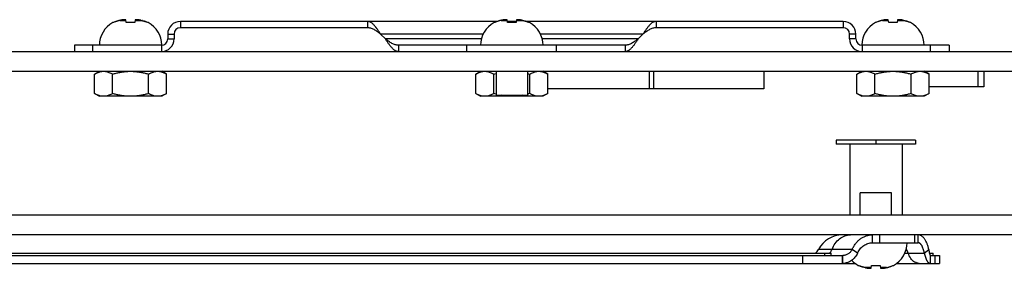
# Model space of a CAD drawing. Header units: inches. Extents: x 0.2 to 16.8, y 0.1 to 10.8.
# Tile 11 of 21: x 7.166 to 9.029, y 8.251 to 8.72. Entities that reach past the tile are written whole.
import ezdxf

# ---------------------------------------------------------------- set-up
doc = ezdxf.new("R2010")
doc.units = ezdxf.units.IN
doc.header["$LTSCALE"] = 0.935
doc.header["$MEASUREMENT"] = 0
doc.layers.get('0').update_dxf_attribs({"linetype": 'CONTINUOUS'})

msp = doc.modelspace()

# ---------------------------------------------------------------- linework, layer by layer
at = {"color": 7, "linetype": 'CONTINUOUS'}
for p, q in [((7.35606, 8.7189), (7.36745, 8.7189)), ((7.368, 8.71458), (7.36734, 8.71973)), ((7.385, 8.71973), (7.38435, 8.71458)), ((7.3849, 8.7189), (7.39629, 8.7189)), ((8.07726, 8.7189), (8.08865, 8.7189)), ((8.0892, 8.71458), (8.08854, 8.71973)), ((8.1062, 8.71973), (8.10555, 8.71458)), ((8.1061, 8.7189), (8.11749, 8.7189)), ((8.79846, 8.7189), (8.80985, 8.7189)), ((8.8104, 8.71458), (8.80974, 8.71973)), ((8.8274, 8.71973), (8.82675, 8.71458)), ((8.8273, 8.7189), (8.83869, 8.7189)), ((7.34382, 8.71458), (7.3428, 8.71458)), ((7.38435, 8.71458), (7.368, 8.71458)), ((7.40955, 8.71458), (7.40853, 8.71458)), ((7.47037, 8.71687), (7.47037, 8.70487)), ((8.0703, 8.71687), (7.47037, 8.71687)), ((7.82437, 8.71687), (7.82437, 8.70487)), ((8.06502, 8.71458), (8.064, 8.71458)), ((8.1061, 8.71687), (8.08891, 8.71687)), ((8.10555, 8.71458), (8.0892, 8.71458)), ((8.72437, 8.71687), (8.12445, 8.71687)), ((8.13075, 8.71458), (8.12973, 8.71458)), ((8.37037, 8.71687), (8.37037, 8.70487)), ((8.72437, 8.71687), (8.72437, 8.70487)), ((8.78622, 8.71458), (8.7852, 8.71458)), ((8.82675, 8.71458), (8.8104, 8.71458)), ((8.85195, 8.71458), (8.85093, 8.71458)), ((7.44637, 8.69287), (7.44637, 8.68387)), ((7.44637, 8.69287), (7.45837, 8.69287)), ((7.44637, 8.68387), (7.45837, 8.68387)), ((7.85822, 8.68387), (7.84922, 8.69287)), ((8.04313, 8.69287), (7.84922, 8.69287)), ((8.03986, 8.68387), (7.85822, 8.68387)), ((8.34552, 8.69287), (8.15162, 8.69287)), ((8.33652, 8.68387), (8.15488, 8.68387)), ((8.34552, 8.69287), (8.33652, 8.68387)), ((8.74837, 8.69287), (8.73637, 8.69287)), ((8.74837, 8.68387), (8.73637, 8.68387)), ((8.74837, 8.68387), (8.74837, 8.69287)), ((7.26978, 8.67187), (7.26978, 8.65987)), ((7.43437, 8.67187), (7.26978, 8.67187)), ((7.30493, 8.65987), (7.30493, 8.67187)), ((7.43437, 8.67187), (7.43437, 8.65987)), ((7.88307, 8.67187), (7.88307, 8.65987)), ((8.31168, 8.67187), (7.88307, 8.67187)), ((8.01252, 8.65987), (8.01252, 8.67187)), ((8.18223, 8.65987), (8.18223, 8.67187)), ((8.31168, 8.67187), (8.31168, 8.65987)), ((8.76037, 8.67187), (8.76037, 8.65987)), ((8.92497, 8.67187), (8.76037, 8.67187)), ((8.88982, 8.65987), (8.88982, 8.67187)), ((8.92497, 8.67187), (8.92497, 8.65987)), ((6.40417, 8.65987), (13.77397, 8.65987)), ((6.40417, 8.62267), (12.38317, 8.62267)), ((7.19917, 8.62267), (7.19917, 8.62207)), ((7.31609, 8.62207), (7.19917, 8.62207)), ((7.20517, 8.62267), (7.20517, 8.62207)), ((7.30798, 8.61739), (7.31713, 8.62267)), ((7.30798, 8.58071), (7.30798, 8.61739)), ((7.34208, 8.58071), (7.34208, 8.61739)), ((7.41027, 8.58071), (7.41027, 8.61739)), ((7.44437, 8.61739), (7.43522, 8.62267)), ((7.60117, 8.62207), (7.43626, 8.62207)), ((7.44437, 8.58071), (7.44437, 8.61739)), ((7.60117, 8.62267), (7.60117, 8.62207)), ((8.02918, 8.61739), (8.03833, 8.62267)), ((8.02918, 8.58071), (8.02918, 8.61739)), ((8.06328, 8.58071), (8.06328, 8.61739)), ((8.06785, 8.62267), (8.06785, 8.57738)), ((8.1269, 8.62267), (8.1269, 8.57738)), ((8.13147, 8.58071), (8.13147, 8.61739)), ((8.16557, 8.61739), (8.15642, 8.62267)), ((8.16557, 8.58071), (8.16557, 8.61739)), ((8.35713, 8.62267), (8.35713, 8.58967)), ((8.36562, 8.62267), (8.36562, 8.58967)), ((8.57428, 8.62267), (8.57428, 8.58967)), ((8.75038, 8.61739), (8.75953, 8.62267)), ((8.75038, 8.58071), (8.75038, 8.61739)), ((8.78448, 8.58071), (8.78448, 8.61739)), ((8.85267, 8.58071), (8.85267, 8.61739)), ((8.88677, 8.61739), (8.87762, 8.62267)), ((8.88677, 8.58071), (8.88677, 8.61739)), ((8.97937, 8.62267), (8.97937, 8.59327)), ((8.99017, 8.62267), (8.99017, 8.59327)), ((8.57428, 8.58967), (8.16557, 8.58967)), ((8.99017, 8.59327), (8.88677, 8.59327)), ((7.30798, 8.58071), (7.31713, 8.57543)), ((7.43522, 8.57543), (7.31713, 8.57543)), ((7.44437, 8.58071), (7.43522, 8.57543)), ((8.02918, 8.58071), (8.03833, 8.57543)), ((8.15642, 8.57543), (8.03833, 8.57543)), ((8.06785, 8.57738), (8.1269, 8.57738)), ((8.16557, 8.58071), (8.15642, 8.57543)), ((8.75038, 8.58071), (8.75953, 8.57543)), ((8.87762, 8.57543), (8.75953, 8.57543)), ((8.88677, 8.58071), (8.87762, 8.57543)), ((8.71117, 8.49272), (8.71117, 8.48528)), ((8.86117, 8.49272), (8.71117, 8.49272)), ((8.86117, 8.48528), (8.71117, 8.48528)), ((8.73669, 8.48528), (8.73669, 8.35099)), ((8.78617, 8.49272), (8.78617, 8.48528)), ((8.83566, 8.48528), (8.83566, 8.35099)), ((8.86117, 8.49272), (8.86117, 8.48528)), ((8.75665, 8.35099), (8.75665, 8.39328)), ((8.8157, 8.39328), (8.75665, 8.39328)), ((8.8157, 8.35099), (8.8157, 8.39328)), ((9.93217, 8.35099), (6.39217, 8.35099)), ((9.93217, 8.31379), (6.39217, 8.31379)), ((8.77972, 8.29879), (8.77972, 8.31379)), ((8.79334, 8.31379), (8.79334, 8.29879)), ((8.85929, 8.31379), (8.85929, 8.29879)), ((8.86619, 8.29879), (8.86619, 8.31379)), ((6.8371, 8.27479), (8.72344, 8.27479)), ((6.85898, 8.27899), (8.70157, 8.27899)), ((8.64758, 8.27479), (8.64758, 8.25979)), ((8.74137, 8.28617), (8.67785, 8.28617)), ((8.68985, 8.27479), (8.68985, 8.27899)), ((8.70157, 8.27479), (8.70157, 8.27899)), ((8.72258, 8.27479), (8.72258, 8.25979)), ((8.72344, 8.25979), (8.72344, 8.27479)), ((8.75158, 8.27929), (8.74137, 8.28617)), ((8.87784, 8.27929), (8.88641, 8.28617)), ((8.8875, 8.27899), (8.89477, 8.27899)), ((8.88948, 8.25979), (8.88948, 8.27479)), ((8.88948, 8.27479), (8.90677, 8.27479)), ((8.89477, 8.27479), (8.89477, 8.27899)), ((8.89773, 8.27479), (8.89773, 8.25979)), ((8.90677, 8.27479), (8.90677, 8.25979)), ((8.7528, 8.25609), (8.75382, 8.25609)), ((8.77734, 8.25094), (8.778, 8.25609)), ((8.778, 8.25609), (8.79435, 8.25609)), ((8.79435, 8.25609), (8.795, 8.25094)), ((8.81853, 8.25609), (8.81955, 8.25609)), ((8.77745, 8.25177), (8.76606, 8.25177)), ((8.80629, 8.25177), (8.7949, 8.25177))]:
    msp.add_line(p, q, dxfattribs=at)
at = {"color": 3, "linetype": 'CONTINUOUS'}
for p, q in [((7.82437, 8.70487), (7.47037, 8.70487)), ((8.72437, 8.70487), (8.37037, 8.70487)), ((7.45837, 8.69287), (7.45837, 8.68387)), ((8.73637, 8.68387), (8.73637, 8.69287)), ((8.77972, 8.29879), (8.86619, 8.29879)), ((8.84109, 8.27929), (8.87784, 8.27929)), ((6.8136, 8.25979), (8.74694, 8.25979)), ((8.8254, 8.25979), (8.90677, 8.25979))]:
    msp.add_line(p, q, dxfattribs=at)
at = {"color": 7, "linetype": 'CONTINUOUS'}
for centre, radius, start, end in [((7.36547, 8.67187), 0.04835, 117.95497, 180), ((7.38688, 8.67187), 0.04835, 0.20048, 62.04503), ((7.47037, 8.69287), 0.024, 90, 180), ((8.08667, 8.67187), 0.04835, 117.95497, 180), ((8.10808, 8.67187), 0.04835, 0, 62.04503), ((8.72437, 8.69287), 0.024, 0, 90), ((8.80787, 8.67187), 0.04835, 117.95497, 179.79952), ((8.82928, 8.67187), 0.04835, 0, 62.04503), ((7.43437, 8.68387), 0.012, 270, 360), ((8.76037, 8.68387), 0.012, 180, 270), ((8.72317, 8.26279), 0.051, 90, 152.72039), ((8.79688, 8.29879), 0.04835, 297.95497, 360), ((8.65918, 8.29579), 0.021, 305.75978, 332.72039), ((8.77547, 8.29879), 0.04835, 223.52726, 242.04503)]:
    msp.add_arc(centre, radius, start, end, dxfattribs=at)
at = {"color": 3, "linetype": 'CONTINUOUS'}
for centre, radius, start, end in [((7.47037, 8.69287), 0.012, 90, 180), ((8.72437, 8.69287), 0.012, 0, 90), ((7.43437, 8.68387), 0.024, 270, 360), ((8.76037, 8.68387), 0.024, 180, 270)]:
    msp.add_arc(centre, radius, start, end, dxfattribs=at)
at = {"color": 7, "linetype": 'CONTINUOUS'}
for points in [[(7.35344, 8.71826), (7.3529, 8.71812), (7.35236, 8.71796), (7.35183, 8.7178)], [(7.35404, 8.71842), (7.35384, 8.71837), (7.35364, 8.71832), (7.35344, 8.71826)], [(7.35606, 8.7189), (7.35538, 8.71875), (7.35471, 8.71859), (7.35404, 8.71842)], [(7.35762, 8.71922), (7.3571, 8.71912), (7.35658, 8.71901), (7.35606, 8.7189)], [(7.35877, 8.71944), (7.35838, 8.71937), (7.358, 8.7193), (7.35762, 8.71922)], [(7.35905, 8.7195), (7.35895, 8.71948), (7.35886, 8.71946), (7.35877, 8.71944)], [(7.36035, 8.71973), (7.35992, 8.71965), (7.35948, 8.71958), (7.35905, 8.7195)], [(7.36146, 8.71984), (7.36109, 8.71981), (7.36072, 8.71977), (7.36035, 8.71973)], [(7.36195, 8.71989), (7.36178, 8.71987), (7.36162, 8.71986), (7.36146, 8.71984)], [(7.36256, 8.71994), (7.36236, 8.71993), (7.36215, 8.71991), (7.36195, 8.71989)], [(7.36321, 8.71999), (7.363, 8.71998), (7.36278, 8.71996), (7.36256, 8.71994)], [(7.36367, 8.72003), (7.36352, 8.72002), (7.36336, 8.72001), (7.36321, 8.71999)], [(7.36477, 8.72009), (7.3644, 8.72007), (7.36403, 8.72005), (7.36367, 8.72003)], [(7.38868, 8.72003), (7.38832, 8.72005), (7.38795, 8.72007), (7.38758, 8.72009)], [(7.38914, 8.71999), (7.38898, 8.72001), (7.38883, 8.72002), (7.38868, 8.72003)], [(7.38979, 8.71994), (7.38957, 8.71996), (7.38935, 8.71998), (7.38914, 8.71999)], [(7.3904, 8.71989), (7.39019, 8.71991), (7.38999, 8.71993), (7.38979, 8.71994)], [(7.39089, 8.71984), (7.39073, 8.71986), (7.39056, 8.71987), (7.3904, 8.71989)], [(7.39199, 8.71973), (7.39163, 8.71977), (7.39126, 8.71981), (7.39089, 8.71984)], [(7.3933, 8.7195), (7.39287, 8.71958), (7.39243, 8.71965), (7.39199, 8.71973)], [(7.39358, 8.71944), (7.39349, 8.71946), (7.3934, 8.71948), (7.3933, 8.7195)], [(7.39473, 8.71922), (7.39435, 8.7193), (7.39396, 8.71937), (7.39358, 8.71944)], [(7.39629, 8.7189), (7.39577, 8.71901), (7.39525, 8.71912), (7.39473, 8.71922)], [(7.39629, 8.7189), (7.39697, 8.71875), (7.39764, 8.71859), (7.39831, 8.71842)], [(7.39891, 8.71826), (7.39871, 8.71832), (7.39851, 8.71837), (7.39831, 8.71842)], [(7.39891, 8.71826), (7.39945, 8.71812), (7.39999, 8.71796), (7.40052, 8.7178)], [(8.07464, 8.71826), (8.0741, 8.71812), (8.07356, 8.71796), (8.07303, 8.7178)], [(8.07524, 8.71842), (8.07504, 8.71837), (8.07484, 8.71832), (8.07464, 8.71826)], [(8.07726, 8.7189), (8.07658, 8.71875), (8.07591, 8.71859), (8.07524, 8.71842)], [(8.07882, 8.71922), (8.0783, 8.71912), (8.07778, 8.71901), (8.07726, 8.7189)], [(8.07997, 8.71944), (8.07958, 8.71937), (8.0792, 8.7193), (8.07882, 8.71922)], [(8.08025, 8.7195), (8.08015, 8.71948), (8.08006, 8.71946), (8.07997, 8.71944)], [(8.08155, 8.71973), (8.08112, 8.71965), (8.08068, 8.71958), (8.08025, 8.7195)], [(8.08266, 8.71984), (8.08229, 8.71981), (8.08192, 8.71977), (8.08155, 8.71973)], [(8.08315, 8.71989), (8.08298, 8.71987), (8.08282, 8.71986), (8.08266, 8.71984)], [(8.08376, 8.71994), (8.08356, 8.71993), (8.08335, 8.71991), (8.08315, 8.71989)], [(8.08441, 8.71999), (8.0842, 8.71998), (8.08398, 8.71996), (8.08376, 8.71994)], [(8.08487, 8.72003), (8.08472, 8.72002), (8.08456, 8.72001), (8.08441, 8.71999)], [(8.08597, 8.72009), (8.0856, 8.72007), (8.08523, 8.72005), (8.08487, 8.72003)], [(8.10988, 8.72003), (8.10952, 8.72005), (8.10915, 8.72007), (8.10878, 8.72009)], [(8.11034, 8.71999), (8.11018, 8.72001), (8.11003, 8.72002), (8.10988, 8.72003)], [(8.11099, 8.71994), (8.11077, 8.71996), (8.11055, 8.71998), (8.11034, 8.71999)], [(8.1116, 8.71989), (8.11139, 8.71991), (8.11119, 8.71993), (8.11099, 8.71994)], [(8.11209, 8.71984), (8.11193, 8.71986), (8.11176, 8.71987), (8.1116, 8.71989)], [(8.11319, 8.71973), (8.11283, 8.71977), (8.11246, 8.71981), (8.11209, 8.71984)], [(8.1145, 8.7195), (8.11407, 8.71958), (8.11363, 8.71965), (8.11319, 8.71973)], [(8.11478, 8.71944), (8.11469, 8.71946), (8.1146, 8.71948), (8.1145, 8.7195)], [(8.11593, 8.71922), (8.11555, 8.7193), (8.11516, 8.71937), (8.11478, 8.71944)], [(8.11749, 8.7189), (8.11697, 8.71901), (8.11645, 8.71912), (8.11593, 8.71922)], [(8.11749, 8.7189), (8.11817, 8.71875), (8.11884, 8.71859), (8.11951, 8.71842)], [(8.12011, 8.71826), (8.11991, 8.71832), (8.11971, 8.71837), (8.11951, 8.71842)], [(8.12011, 8.71826), (8.12065, 8.71812), (8.12119, 8.71796), (8.12172, 8.7178)], [(8.79584, 8.71826), (8.7953, 8.71812), (8.79476, 8.71796), (8.79423, 8.7178)], [(8.79644, 8.71842), (8.79624, 8.71837), (8.79604, 8.71832), (8.79584, 8.71826)], [(8.79846, 8.7189), (8.79778, 8.71875), (8.79711, 8.71859), (8.79644, 8.71842)], [(8.80002, 8.71922), (8.7995, 8.71912), (8.79898, 8.71901), (8.79846, 8.7189)], [(8.80117, 8.71944), (8.80078, 8.71937), (8.8004, 8.7193), (8.80002, 8.71922)], [(8.80145, 8.7195), (8.80135, 8.71948), (8.80126, 8.71946), (8.80117, 8.71944)], [(8.80275, 8.71973), (8.80232, 8.71965), (8.80188, 8.71958), (8.80145, 8.7195)], [(8.80386, 8.71984), (8.80349, 8.71981), (8.80312, 8.71977), (8.80275, 8.71973)], [(8.80435, 8.71989), (8.80418, 8.71987), (8.80402, 8.71986), (8.80386, 8.71984)], [(8.80496, 8.71994), (8.80476, 8.71993), (8.80455, 8.71991), (8.80435, 8.71989)], [(8.80561, 8.71999), (8.8054, 8.71998), (8.80518, 8.71996), (8.80496, 8.71994)], [(8.80607, 8.72003), (8.80592, 8.72002), (8.80576, 8.72001), (8.80561, 8.71999)], [(8.80717, 8.72009), (8.8068, 8.72007), (8.80643, 8.72005), (8.80607, 8.72003)], [(8.83108, 8.72003), (8.83072, 8.72005), (8.83035, 8.72007), (8.82998, 8.72009)], [(8.83154, 8.71999), (8.83138, 8.72001), (8.83123, 8.72002), (8.83108, 8.72003)], [(8.83219, 8.71994), (8.83197, 8.71996), (8.83175, 8.71998), (8.83154, 8.71999)], [(8.8328, 8.71989), (8.83259, 8.71991), (8.83239, 8.71993), (8.83219, 8.71994)], [(8.83329, 8.71984), (8.83313, 8.71986), (8.83296, 8.71987), (8.8328, 8.71989)], [(8.83439, 8.71973), (8.83403, 8.71977), (8.83366, 8.71981), (8.83329, 8.71984)], [(8.8357, 8.7195), (8.83527, 8.71958), (8.83483, 8.71965), (8.83439, 8.71973)], [(8.83598, 8.71944), (8.83589, 8.71946), (8.8358, 8.71948), (8.8357, 8.7195)], [(8.83713, 8.71922), (8.83675, 8.7193), (8.83636, 8.71937), (8.83598, 8.71944)], [(8.83869, 8.7189), (8.83817, 8.71901), (8.83765, 8.71912), (8.83713, 8.71922)], [(8.83869, 8.7189), (8.83937, 8.71875), (8.84004, 8.71859), (8.84071, 8.71842)], [(8.84131, 8.71826), (8.84111, 8.71832), (8.84091, 8.71837), (8.84071, 8.71842)], [(8.84131, 8.71826), (8.84185, 8.71812), (8.84239, 8.71796), (8.84292, 8.7178)], [(7.34667, 8.71591), (7.34571, 8.7155), (7.34476, 8.71505), (7.34382, 8.71458)], [(7.34937, 8.71698), (7.34894, 8.71682), (7.34851, 8.71666), (7.34808, 8.71649)], [(7.35183, 8.7178), (7.35153, 8.71771), (7.35122, 8.71761), (7.35092, 8.71751)], [(7.40142, 8.71751), (7.40112, 8.71761), (7.40082, 8.71771), (7.40052, 8.7178)], [(7.40298, 8.71698), (7.40246, 8.71716), (7.40194, 8.71734), (7.40142, 8.71751)], [(7.40568, 8.71591), (7.40521, 8.71611), (7.40474, 8.7163), (7.40427, 8.71649)], [(8.06787, 8.71591), (8.06691, 8.7155), (8.06596, 8.71505), (8.06502, 8.71458)], [(8.07057, 8.71698), (8.07014, 8.71682), (8.06971, 8.71666), (8.06928, 8.71649)], [(8.07303, 8.7178), (8.07273, 8.71771), (8.07242, 8.71761), (8.07212, 8.71751)], [(8.12262, 8.71751), (8.12232, 8.71761), (8.12202, 8.71771), (8.12172, 8.7178)], [(8.12418, 8.71698), (8.12366, 8.71716), (8.12314, 8.71734), (8.12262, 8.71751)], [(8.12688, 8.71591), (8.12641, 8.71611), (8.12594, 8.7163), (8.12547, 8.71649)], [(8.78907, 8.71591), (8.78811, 8.7155), (8.78716, 8.71505), (8.78622, 8.71458)], [(8.79177, 8.71698), (8.79134, 8.71682), (8.79091, 8.71666), (8.79048, 8.71649)], [(8.79423, 8.7178), (8.79393, 8.71771), (8.79362, 8.71761), (8.79332, 8.71751)], [(8.84382, 8.71751), (8.84352, 8.71761), (8.84322, 8.71771), (8.84292, 8.7178)], [(8.84538, 8.71698), (8.84486, 8.71716), (8.84434, 8.71734), (8.84382, 8.71751)], [(8.84808, 8.71591), (8.84761, 8.71611), (8.84714, 8.7163), (8.84667, 8.71649)], [(8.06328, 8.61739), (8.06479, 8.61783), (8.06631, 8.61824), (8.06784, 8.61864)], [(8.12691, 8.61864), (8.12844, 8.61824), (8.12996, 8.61783), (8.13147, 8.61739)], [(8.06784, 8.57946), (8.06631, 8.57986), (8.06479, 8.58027), (8.06328, 8.58071)], [(8.13147, 8.58071), (8.12996, 8.58027), (8.12844, 8.57986), (8.12691, 8.57946)], [(8.72735, 8.31189), (8.73073, 8.31313), (8.73434, 8.31379), (8.73791, 8.31379)], [(8.69835, 8.27881), (8.6988, 8.27923), (8.69922, 8.27967), (8.69962, 8.28014)], [(8.69962, 8.28014), (8.70115, 8.28193), (8.70233, 8.284), (8.70319, 8.28617)], [(8.75667, 8.25475), (8.75714, 8.25455), (8.75761, 8.25436), (8.75808, 8.25418)], [(8.75937, 8.25369), (8.75989, 8.2535), (8.76041, 8.25332), (8.76092, 8.25315)], [(8.76092, 8.25315), (8.76122, 8.25305), (8.76153, 8.25296), (8.76183, 8.25287)], [(8.76344, 8.2524), (8.7629, 8.25255), (8.76236, 8.2527), (8.76183, 8.25287)], [(8.76344, 8.2524), (8.76364, 8.25235), (8.76384, 8.2523), (8.76404, 8.25224)], [(8.76606, 8.25177), (8.76538, 8.25191), (8.76471, 8.25207), (8.76404, 8.25224)], [(8.80629, 8.25177), (8.80697, 8.25191), (8.80764, 8.25207), (8.80831, 8.25224)], [(8.80831, 8.25224), (8.80851, 8.2523), (8.80871, 8.25235), (8.80891, 8.2524)], [(8.80891, 8.2524), (8.80945, 8.25255), (8.80999, 8.2527), (8.81052, 8.25287)], [(8.81052, 8.25287), (8.81082, 8.25296), (8.81112, 8.25305), (8.81142, 8.25315)], [(8.81298, 8.25369), (8.81341, 8.25384), (8.81384, 8.25401), (8.81427, 8.25418)], [(8.81568, 8.25475), (8.81664, 8.25517), (8.81759, 8.25561), (8.81853, 8.25609)], [(8.76606, 8.25177), (8.76658, 8.25165), (8.7671, 8.25155), (8.76762, 8.25144)], [(8.76762, 8.25144), (8.768, 8.25137), (8.76839, 8.25129), (8.76877, 8.25122)], [(8.76877, 8.25122), (8.76886, 8.2512), (8.76895, 8.25119), (8.76905, 8.25117)], [(8.76905, 8.25117), (8.76948, 8.25109), (8.76992, 8.25101), (8.77035, 8.25094)], [(8.77035, 8.25094), (8.77072, 8.2509), (8.77109, 8.25086), (8.77146, 8.25082)], [(8.77146, 8.25082), (8.77162, 8.25081), (8.77179, 8.25079), (8.77195, 8.25077)], [(8.77195, 8.25077), (8.77215, 8.25076), (8.77236, 8.25074), (8.77256, 8.25072)], [(8.77256, 8.25072), (8.77278, 8.2507), (8.773, 8.25069), (8.77321, 8.25067)], [(8.77321, 8.25067), (8.77336, 8.25066), (8.77352, 8.25065), (8.77367, 8.25064)], [(8.77367, 8.25064), (8.77403, 8.25061), (8.7744, 8.25059), (8.77477, 8.25057)], [(8.79758, 8.25057), (8.79795, 8.25059), (8.79832, 8.25061), (8.79868, 8.25064)], [(8.79868, 8.25064), (8.79883, 8.25065), (8.79899, 8.25066), (8.79914, 8.25067)], [(8.79914, 8.25067), (8.79935, 8.25069), (8.79957, 8.2507), (8.79978, 8.25072)], [(8.79978, 8.25072), (8.79999, 8.25074), (8.8002, 8.25076), (8.8004, 8.25077)], [(8.8004, 8.25077), (8.80056, 8.25079), (8.80073, 8.25081), (8.80089, 8.25082)], [(8.80089, 8.25082), (8.80126, 8.25086), (8.80163, 8.2509), (8.80199, 8.25094)], [(8.80199, 8.25094), (8.80243, 8.25101), (8.80287, 8.25109), (8.8033, 8.25117)], [(8.8033, 8.25117), (8.8034, 8.25119), (8.80349, 8.2512), (8.80358, 8.25122)], [(8.80358, 8.25122), (8.80397, 8.25129), (8.80435, 8.25137), (8.80473, 8.25144)], [(8.80473, 8.25144), (8.80525, 8.25155), (8.80577, 8.25165), (8.80629, 8.25177)]]:
    msp.add_open_spline(points, degree=3, dxfattribs=at)
for points, knots in [([(7.36734, 8.71973), (7.36713, 8.71977), (7.3667, 8.71985), (7.36605, 8.71995), (7.36541, 8.72003), (7.36498, 8.72007), (7.36477, 8.72009)], [0, 0, 0, 0, 0.2530615, 0.5046245, 0.7538021, 1, 1, 1, 1]), ([(7.38758, 8.72009), (7.38737, 8.72007), (7.38694, 8.72003), (7.3863, 8.71995), (7.38565, 8.71985), (7.38522, 8.71977), (7.385, 8.71973)], [0, 0, 0, 0, 0.2471909, 0.4967835, 0.7480587, 1, 1, 1, 1]), ([(8.08854, 8.71973), (8.08833, 8.71977), (8.0879, 8.71985), (8.08725, 8.71995), (8.08661, 8.72003), (8.08618, 8.72007), (8.08597, 8.72009)], [0, 0, 0, 0, 0.2530615, 0.5046245, 0.7538021, 1, 1, 1, 1]), ([(8.10878, 8.72009), (8.10857, 8.72007), (8.10814, 8.72003), (8.1075, 8.71995), (8.10685, 8.71985), (8.10642, 8.71977), (8.1062, 8.71973)], [0, 0, 0, 0, 0.2471909, 0.4967835, 0.7480587, 1, 1, 1, 1]), ([(8.80974, 8.71973), (8.80953, 8.71977), (8.8091, 8.71985), (8.80845, 8.71995), (8.80781, 8.72003), (8.80738, 8.72007), (8.80717, 8.72009)], [0, 0, 0, 0, 0.2530615, 0.5046245, 0.7538021, 1, 1, 1, 1]), ([(8.82998, 8.72009), (8.82977, 8.72007), (8.82934, 8.72003), (8.8287, 8.71995), (8.82805, 8.71985), (8.82762, 8.71977), (8.8274, 8.71973)], [0, 0, 0, 0, 0.2471909, 0.4967835, 0.7480587, 1, 1, 1, 1]), ([(7.34808, 8.71649), (7.34762, 8.71631), (7.34715, 8.71611), (7.34668, 8.71591), (7.34667, 8.71591)], [0, 0, 0, 0, 0.9780008, 1, 1, 1, 1]), ([(7.35092, 8.71751), (7.35041, 8.71735), (7.3499, 8.71717), (7.34938, 8.71698), (7.34937, 8.71698)], [0, 0, 0, 0, 0.9815721, 1, 1, 1, 1]), ([(7.40142, 8.71751), (7.40193, 8.71735), (7.40245, 8.71717), (7.40297, 8.71698), (7.40298, 8.71698)], [0, 0, 0, 0, 0.9815704, 1, 1, 1, 1]), ([(7.40427, 8.71649), (7.40385, 8.71665), (7.40342, 8.71682), (7.40299, 8.71697), (7.40298, 8.71698)], [0, 0, 0, 0, 0.9754507, 1, 1, 1, 1]), ([(7.40427, 8.71649), (7.40473, 8.71631), (7.4052, 8.71611), (7.40567, 8.71591), (7.40568, 8.71591)], [0, 0, 0, 0, 0.9780006, 1, 1, 1, 1]), ([(7.40853, 8.71458), (7.4076, 8.71505), (7.40665, 8.71549), (7.40569, 8.71591), (7.40568, 8.71591)], [0, 0, 0, 0, 0.988304, 1, 1, 1, 1]), ([(7.84091, 8.70492), (7.84058, 8.70535), (7.83974, 8.70642), (7.83839, 8.70808), (7.83684, 8.70983), (7.83529, 8.71141), (7.83374, 8.71282), (7.83219, 8.71404), (7.83063, 8.71505), (7.82907, 8.71586), (7.82751, 8.71644), (7.82594, 8.71679), (7.82489, 8.71687), (7.82437, 8.71687)], [0, 0, 0, 0, 0.0773899, 0.193441, 0.3042052, 0.4092663, 0.5084719, 0.6018486, 0.6896151, 0.7722753, 0.8507314, 0.9261663, 1, 1, 1, 1]), ([(7.84922, 8.69287), (7.84819, 8.69444), (7.84616, 8.69752), (7.84357, 8.7013), (7.8418, 8.70373), (7.84109, 8.70467), (7.84091, 8.70492)], [0, 0, 0, 0, 0.3838207, 0.7574722, 0.9374632, 1, 1, 1, 1]), ([(8.06928, 8.71649), (8.06882, 8.71631), (8.06835, 8.71611), (8.06788, 8.71591), (8.06787, 8.71591)], [0, 0, 0, 0, 0.9780008, 1, 1, 1, 1]), ([(8.07212, 8.71751), (8.07161, 8.71735), (8.0711, 8.71717), (8.07058, 8.71698), (8.07057, 8.71698)], [0, 0, 0, 0, 0.9815721, 1, 1, 1, 1]), ([(8.12262, 8.71751), (8.12313, 8.71735), (8.12365, 8.71717), (8.12417, 8.71698), (8.12418, 8.71698)], [0, 0, 0, 0, 0.9815704, 1, 1, 1, 1]), ([(8.12547, 8.71649), (8.12505, 8.71665), (8.12462, 8.71682), (8.12419, 8.71697), (8.12418, 8.71698)], [0, 0, 0, 0, 0.9754507, 1, 1, 1, 1]), ([(8.12547, 8.71649), (8.12593, 8.71631), (8.1264, 8.71611), (8.12687, 8.71591), (8.12688, 8.71591)], [0, 0, 0, 0, 0.9780006, 1, 1, 1, 1]), ([(8.12973, 8.71458), (8.1288, 8.71505), (8.12785, 8.71549), (8.12689, 8.71591), (8.12688, 8.71591)], [0, 0, 0, 0, 0.988304, 1, 1, 1, 1]), ([(8.35384, 8.70492), (8.35366, 8.70467), (8.35294, 8.70373), (8.35117, 8.7013), (8.34859, 8.69752), (8.34656, 8.69444), (8.34552, 8.69287)], [0, 0, 0, 0, 0.0625368, 0.2425278, 0.6161793, 1, 1, 1, 1]), ([(8.37037, 8.71687), (8.36986, 8.71687), (8.3688, 8.71679), (8.36724, 8.71644), (8.36567, 8.71586), (8.36412, 8.71505), (8.36256, 8.71404), (8.36101, 8.71282), (8.35946, 8.71141), (8.35791, 8.70983), (8.35636, 8.70808), (8.35501, 8.70642), (8.35417, 8.70535), (8.35384, 8.70492)], [0, 0, 0, 0, 0.0738337, 0.1492686, 0.2277247, 0.3103849, 0.3981514, 0.4915281, 0.5907337, 0.6957948, 0.806559, 0.9226101, 1, 1, 1, 1]), ([(8.79048, 8.71649), (8.79002, 8.71631), (8.78955, 8.71611), (8.78908, 8.71591), (8.78907, 8.71591)], [0, 0, 0, 0, 0.9780008, 1, 1, 1, 1]), ([(8.79332, 8.71751), (8.79281, 8.71735), (8.7923, 8.71717), (8.79178, 8.71698), (8.79177, 8.71698)], [0, 0, 0, 0, 0.9815721, 1, 1, 1, 1]), ([(8.84382, 8.71751), (8.84433, 8.71735), (8.84485, 8.71717), (8.84537, 8.71698), (8.84538, 8.71698)], [0, 0, 0, 0, 0.9815704, 1, 1, 1, 1]), ([(8.84667, 8.71649), (8.84625, 8.71665), (8.84582, 8.71682), (8.84539, 8.71697), (8.84538, 8.71698)], [0, 0, 0, 0, 0.9754507, 1, 1, 1, 1]), ([(8.84667, 8.71649), (8.84713, 8.71631), (8.8476, 8.71611), (8.84807, 8.71591), (8.84808, 8.71591)], [0, 0, 0, 0, 0.9780006, 1, 1, 1, 1]), ([(8.85093, 8.71458), (8.85, 8.71505), (8.84905, 8.71549), (8.84809, 8.71591), (8.84808, 8.71591)], [0, 0, 0, 0, 0.988304, 1, 1, 1, 1]), ([(7.88307, 8.67187), (7.88098, 8.67187), (7.87662, 8.67256), (7.87038, 8.67532), (7.86427, 8.67928), (7.86028, 8.68232), (7.85822, 8.68387)], [0, 0, 0, 0, 0.2237548, 0.4636072, 0.724655, 1, 1, 1, 1]), ([(8.33652, 8.68387), (8.33447, 8.68232), (8.33048, 8.67928), (8.32437, 8.67532), (8.31812, 8.67256), (8.31377, 8.67187), (8.31168, 8.67187)], [0, 0, 0, 0, 0.275345, 0.5363928, 0.7762452, 1, 1, 1, 1]), ([(7.30798, 8.61739), (7.30909, 8.61803), (7.31131, 8.61922), (7.3147, 8.6207), (7.31811, 8.62181), (7.32156, 8.62251), (7.32388, 8.62267), (7.32503, 8.62267)], [0, 0, 0, 0, 0.2129121, 0.4169191, 0.6149301, 0.8086492, 1, 1, 1, 1]), ([(7.32503, 8.62267), (7.32618, 8.62267), (7.3285, 8.62251), (7.33195, 8.62181), (7.33536, 8.6207), (7.33876, 8.61922), (7.34097, 8.61803), (7.34208, 8.61739)], [0, 0, 0, 0, 0.1913508, 0.3850699, 0.5830809, 0.7870879, 1, 1, 1, 1]), ([(7.34208, 8.61739), (7.34433, 8.61804), (7.34882, 8.61924), (7.3556, 8.62072), (7.36242, 8.62182), (7.36928, 8.62251), (7.37388, 8.62267), (7.37617, 8.62267)], [0, 0, 0, 0, 0.2028292, 0.4025733, 0.6016756, 0.8008013, 1, 1, 1, 1]), ([(7.37617, 8.62267), (7.37847, 8.62267), (7.38307, 8.62251), (7.38993, 8.62182), (7.39675, 8.62072), (7.40353, 8.61924), (7.40802, 8.61804), (7.41027, 8.61739)], [0, 0, 0, 0, 0.1991987, 0.3983244, 0.5974267, 0.7971708, 1, 1, 1, 1]), ([(7.41027, 8.61739), (7.41138, 8.61803), (7.41359, 8.61922), (7.41699, 8.6207), (7.4204, 8.62181), (7.42385, 8.62251), (7.42617, 8.62267), (7.42732, 8.62267)], [0, 0, 0, 0, 0.2129121, 0.4169191, 0.6149301, 0.8086492, 1, 1, 1, 1]), ([(7.42732, 8.62267), (7.42847, 8.62267), (7.43079, 8.62251), (7.43424, 8.62181), (7.43765, 8.6207), (7.44104, 8.61922), (7.44326, 8.61803), (7.44437, 8.61739)], [0, 0, 0, 0, 0.1913508, 0.3850699, 0.5830809, 0.7870879, 1, 1, 1, 1]), ([(8.02918, 8.61739), (8.03029, 8.61803), (8.03251, 8.61922), (8.0359, 8.6207), (8.03931, 8.62181), (8.04276, 8.62251), (8.04508, 8.62267), (8.04623, 8.62267)], [0, 0, 0, 0, 0.2129121, 0.4169191, 0.6149301, 0.8086492, 1, 1, 1, 1]), ([(8.04623, 8.62267), (8.04738, 8.62267), (8.0497, 8.62251), (8.05315, 8.62181), (8.05656, 8.6207), (8.05996, 8.61922), (8.06217, 8.61803), (8.06328, 8.61739)], [0, 0, 0, 0, 0.1913508, 0.3850699, 0.5830809, 0.7870879, 1, 1, 1, 1]), ([(8.13147, 8.61739), (8.13258, 8.61803), (8.13479, 8.61922), (8.13819, 8.6207), (8.1416, 8.62181), (8.14505, 8.62251), (8.14737, 8.62267), (8.14852, 8.62267)], [0, 0, 0, 0, 0.2129121, 0.4169191, 0.6149301, 0.8086492, 1, 1, 1, 1]), ([(8.14852, 8.62267), (8.14967, 8.62267), (8.15199, 8.62251), (8.15544, 8.62181), (8.15885, 8.6207), (8.16224, 8.61922), (8.16446, 8.61803), (8.16557, 8.61739)], [0, 0, 0, 0, 0.1913508, 0.3850699, 0.5830809, 0.7870879, 1, 1, 1, 1]), ([(8.75038, 8.61739), (8.75149, 8.61803), (8.75371, 8.61922), (8.7571, 8.6207), (8.76051, 8.62181), (8.76396, 8.62251), (8.76628, 8.62267), (8.76743, 8.62267)], [0, 0, 0, 0, 0.2129121, 0.4169191, 0.6149301, 0.8086492, 1, 1, 1, 1]), ([(8.76743, 8.62267), (8.76858, 8.62267), (8.7709, 8.62251), (8.77435, 8.62181), (8.77776, 8.6207), (8.78116, 8.61922), (8.78337, 8.61803), (8.78448, 8.61739)], [0, 0, 0, 0, 0.1913508, 0.3850699, 0.5830809, 0.7870879, 1, 1, 1, 1]), ([(8.78448, 8.61739), (8.78673, 8.61804), (8.79122, 8.61924), (8.798, 8.62072), (8.80482, 8.62182), (8.81168, 8.62251), (8.81628, 8.62267), (8.81857, 8.62267)], [0, 0, 0, 0, 0.2028292, 0.4025733, 0.6016756, 0.8008013, 1, 1, 1, 1]), ([(8.81857, 8.62267), (8.82087, 8.62267), (8.82547, 8.62251), (8.83233, 8.62182), (8.83915, 8.62072), (8.84593, 8.61924), (8.85042, 8.61804), (8.85267, 8.61739)], [0, 0, 0, 0, 0.1991987, 0.3983244, 0.5974267, 0.7971708, 1, 1, 1, 1]), ([(8.85267, 8.61739), (8.85378, 8.61803), (8.85599, 8.61922), (8.85939, 8.6207), (8.8628, 8.62181), (8.86625, 8.62251), (8.86857, 8.62267), (8.86972, 8.62267)], [0, 0, 0, 0, 0.2129121, 0.4169191, 0.6149301, 0.8086492, 1, 1, 1, 1]), ([(8.86972, 8.62267), (8.87087, 8.62267), (8.87319, 8.62251), (8.87664, 8.62181), (8.88005, 8.6207), (8.88344, 8.61922), (8.88566, 8.61803), (8.88677, 8.61739)], [0, 0, 0, 0, 0.1913508, 0.3850699, 0.5830809, 0.7870879, 1, 1, 1, 1]), ([(7.32503, 8.57543), (7.32388, 8.57543), (7.32156, 8.5756), (7.31811, 8.57629), (7.3147, 8.5774), (7.31131, 8.57888), (7.30909, 8.58007), (7.30798, 8.58071)], [0, 0, 0, 0, 0.1913508, 0.3850699, 0.5830809, 0.7870879, 1, 1, 1, 1]), ([(7.34208, 8.58071), (7.34097, 8.58007), (7.33876, 8.57888), (7.33536, 8.5774), (7.33195, 8.57629), (7.3285, 8.5756), (7.32618, 8.57543), (7.32503, 8.57543)], [0, 0, 0, 0, 0.2129121, 0.4169191, 0.6149301, 0.8086492, 1, 1, 1, 1]), ([(7.37617, 8.57543), (7.37388, 8.57543), (7.36928, 8.57559), (7.36242, 8.57628), (7.3556, 8.57738), (7.34882, 8.57886), (7.34433, 8.58006), (7.34208, 8.58071)], [0, 0, 0, 0, 0.1991987, 0.3983244, 0.5974267, 0.7971708, 1, 1, 1, 1]), ([(7.41027, 8.58071), (7.40802, 8.58006), (7.40353, 8.57886), (7.39675, 8.57738), (7.38993, 8.57628), (7.38307, 8.57559), (7.37847, 8.57543), (7.37617, 8.57543)], [0, 0, 0, 0, 0.2028292, 0.4025733, 0.6016756, 0.8008013, 1, 1, 1, 1]), ([(7.42732, 8.57543), (7.42617, 8.57543), (7.42385, 8.5756), (7.4204, 8.57629), (7.41699, 8.5774), (7.41359, 8.57888), (7.41138, 8.58007), (7.41027, 8.58071)], [0, 0, 0, 0, 0.1913508, 0.3850699, 0.5830809, 0.7870879, 1, 1, 1, 1]), ([(7.44437, 8.58071), (7.44326, 8.58007), (7.44104, 8.57888), (7.43765, 8.5774), (7.43424, 8.57629), (7.43079, 8.5756), (7.42847, 8.57543), (7.42732, 8.57543)], [0, 0, 0, 0, 0.2129121, 0.4169191, 0.6149301, 0.8086492, 1, 1, 1, 1]), ([(8.04623, 8.57543), (8.04508, 8.57543), (8.04276, 8.5756), (8.03931, 8.57629), (8.0359, 8.5774), (8.03251, 8.57888), (8.03029, 8.58007), (8.02918, 8.58071)], [0, 0, 0, 0, 0.1913508, 0.3850699, 0.5830809, 0.7870879, 1, 1, 1, 1]), ([(8.06328, 8.58071), (8.06217, 8.58007), (8.05996, 8.57888), (8.05656, 8.5774), (8.05315, 8.57629), (8.0497, 8.5756), (8.04738, 8.57543), (8.04623, 8.57543)], [0, 0, 0, 0, 0.2129121, 0.4169191, 0.6149301, 0.8086492, 1, 1, 1, 1]), ([(8.09737, 8.57543), (8.09508, 8.57543), (8.09048, 8.57559), (8.08374, 8.57627), (8.07931, 8.57697), (8.07717, 8.57737)], [0, 0, 0, 0, 0.3393135, 0.6785025, 1, 1, 1, 1]), ([(8.11758, 8.57737), (8.11543, 8.57697), (8.11101, 8.57627), (8.10427, 8.57559), (8.09967, 8.57543), (8.09737, 8.57543)], [0, 0, 0, 0, 0.3214975, 0.6606865, 1, 1, 1, 1]), ([(8.14852, 8.57543), (8.14737, 8.57543), (8.14505, 8.5756), (8.1416, 8.57629), (8.13819, 8.5774), (8.13479, 8.57888), (8.13258, 8.58007), (8.13147, 8.58071)], [0, 0, 0, 0, 0.1913508, 0.3850699, 0.5830809, 0.7870879, 1, 1, 1, 1]), ([(8.16557, 8.58071), (8.16446, 8.58007), (8.16224, 8.57888), (8.15885, 8.5774), (8.15544, 8.57629), (8.15199, 8.5756), (8.14967, 8.57543), (8.14852, 8.57543)], [0, 0, 0, 0, 0.2129121, 0.4169191, 0.6149301, 0.8086492, 1, 1, 1, 1]), ([(8.76743, 8.57543), (8.76628, 8.57543), (8.76396, 8.5756), (8.76051, 8.57629), (8.7571, 8.5774), (8.75371, 8.57888), (8.75149, 8.58007), (8.75038, 8.58071)], [0, 0, 0, 0, 0.1913508, 0.3850699, 0.5830809, 0.7870879, 1, 1, 1, 1]), ([(8.78448, 8.58071), (8.78337, 8.58007), (8.78116, 8.57888), (8.77776, 8.5774), (8.77435, 8.57629), (8.7709, 8.5756), (8.76858, 8.57543), (8.76743, 8.57543)], [0, 0, 0, 0, 0.2129121, 0.4169191, 0.6149301, 0.8086492, 1, 1, 1, 1]), ([(8.81857, 8.57543), (8.81628, 8.57543), (8.81168, 8.57559), (8.80482, 8.57628), (8.798, 8.57738), (8.79122, 8.57886), (8.78673, 8.58006), (8.78448, 8.58071)], [0, 0, 0, 0, 0.1991987, 0.3983244, 0.5974267, 0.7971708, 1, 1, 1, 1]), ([(8.85267, 8.58071), (8.85042, 8.58006), (8.84593, 8.57886), (8.83915, 8.57738), (8.83233, 8.57628), (8.82547, 8.57559), (8.82087, 8.57543), (8.81857, 8.57543)], [0, 0, 0, 0, 0.2028292, 0.4025733, 0.6016756, 0.8008013, 1, 1, 1, 1]), ([(8.86972, 8.57543), (8.86857, 8.57543), (8.86625, 8.5756), (8.8628, 8.57629), (8.85939, 8.5774), (8.85599, 8.57888), (8.85378, 8.58007), (8.85267, 8.58071)], [0, 0, 0, 0, 0.1913508, 0.3850699, 0.5830809, 0.7870879, 1, 1, 1, 1]), ([(8.88677, 8.58071), (8.88566, 8.58007), (8.88344, 8.57888), (8.88005, 8.5774), (8.87664, 8.57629), (8.87319, 8.5756), (8.87087, 8.57543), (8.86972, 8.57543)], [0, 0, 0, 0, 0.2129121, 0.4169191, 0.6149301, 0.8086492, 1, 1, 1, 1]), ([(8.70319, 8.28617), (8.70477, 8.29018), (8.70871, 8.29762), (8.71699, 8.30662), (8.72382, 8.3106), (8.72735, 8.31189)], [0, 0, 0, 0, 0.3567933, 0.6897738, 1, 1, 1, 1]), ([(8.74571, 8.29418), (8.74646, 8.29531), (8.7485, 8.29815), (8.75224, 8.30232), (8.75706, 8.30638), (8.76232, 8.30964), (8.76792, 8.31202), (8.77376, 8.31347), (8.77774, 8.31379), (8.77972, 8.31379)], [0, 0, 0, 0, 0.0996008, 0.2563298, 0.4098937, 0.5604943, 0.7085336, 0.8546792, 1, 1, 1, 1]), ([(8.88641, 8.28617), (8.88596, 8.28812), (8.88496, 8.29187), (8.88308, 8.29719), (8.8812, 8.30124), (8.87953, 8.30414), (8.87824, 8.30609), (8.87689, 8.30784), (8.87548, 8.30939), (8.87402, 8.31072), (8.87251, 8.31183), (8.87097, 8.3127), (8.8694, 8.31333), (8.8678, 8.31371), (8.86673, 8.31379), (8.86619, 8.31379)], [0, 0, 0, 0, 0.1643688, 0.3193817, 0.4631947, 0.5304592, 0.5944341, 0.6550567, 0.7123379, 0.7663636, 0.8173168, 0.8655293, 0.9115583, 0.9561091, 1, 1, 1, 1]), ([(8.74137, 8.28617), (8.74226, 8.2882), (8.74364, 8.29091), (8.74526, 8.29349), (8.74571, 8.29418)], [0, 0, 0, 0, 0.729772, 1, 1, 1, 1]), ([(8.74137, 8.28617), (8.74095, 8.28532), (8.74001, 8.2837), (8.73828, 8.28147), (8.73627, 8.2795), (8.73401, 8.27783), (8.73156, 8.2765), (8.72894, 8.27552), (8.72622, 8.27493), (8.72437, 8.27479), (8.72344, 8.27479)], [0, 0, 0, 0, 0.1261848, 0.2520118, 0.3774629, 0.5025373, 0.627275, 0.7516836, 0.8758357, 1, 1, 1, 1]), ([(8.88641, 8.28617), (8.88647, 8.28537), (8.88662, 8.28384), (8.88691, 8.28166), (8.88724, 8.27972), (8.88756, 8.27827), (8.88785, 8.27726), (8.88806, 8.27663), (8.88828, 8.27608), (8.88851, 8.27563), (8.88874, 8.27527), (8.88897, 8.275), (8.88922, 8.27483), (8.8894, 8.27479), (8.88948, 8.27479)], [0, 0, 0, 0, 0.1975331, 0.3798615, 0.5435107, 0.6852035, 0.746888, 0.8020816, 0.8505858, 0.8922843, 0.9272481, 0.9559687, 0.9795267, 1, 1, 1, 1]), ([(8.75382, 8.25609), (8.75475, 8.25562), (8.7557, 8.25517), (8.75666, 8.25476), (8.75667, 8.25475)], [0, 0, 0, 0, 0.988304, 1, 1, 1, 1]), ([(8.75808, 8.25418), (8.75762, 8.25436), (8.75715, 8.25455), (8.75668, 8.25475), (8.75667, 8.25475)], [0, 0, 0, 0, 0.9780006, 1, 1, 1, 1]), ([(8.75808, 8.25418), (8.7585, 8.25401), (8.75893, 8.25385), (8.75936, 8.25369), (8.75937, 8.25369)], [0, 0, 0, 0, 0.9754507, 1, 1, 1, 1]), ([(8.76092, 8.25315), (8.76041, 8.25332), (8.7599, 8.2535), (8.75938, 8.25368), (8.75937, 8.25369)], [0, 0, 0, 0, 0.9815704, 1, 1, 1, 1]), ([(8.81142, 8.25315), (8.81193, 8.25332), (8.81245, 8.2535), (8.81297, 8.25368), (8.81298, 8.25369)], [0, 0, 0, 0, 0.9815721, 1, 1, 1, 1]), ([(8.81427, 8.25418), (8.81473, 8.25436), (8.8152, 8.25455), (8.81567, 8.25475), (8.81568, 8.25475)], [0, 0, 0, 0, 0.9780008, 1, 1, 1, 1]), ([(8.77477, 8.25057), (8.77498, 8.25059), (8.77541, 8.25064), (8.77605, 8.25072), (8.7767, 8.25082), (8.77713, 8.2509), (8.77734, 8.25094)], [0, 0, 0, 0, 0.2471909, 0.4967835, 0.7480587, 1, 1, 1, 1]), ([(8.795, 8.25094), (8.79522, 8.2509), (8.79565, 8.25082), (8.7963, 8.25072), (8.79694, 8.25064), (8.79737, 8.25059), (8.79758, 8.25057)], [0, 0, 0, 0, 0.2530615, 0.5046245, 0.7538021, 1, 1, 1, 1])]:
    msp.add_open_spline(points, degree=3, knots=knots, dxfattribs=at)
at = {"color": 3, "linetype": 'CONTINUOUS'}
for points, knots in [([(7.84922, 8.69287), (7.84717, 8.69443), (7.84318, 8.69747), (7.83707, 8.70143), (7.83082, 8.70418), (7.82647, 8.70487), (7.82437, 8.70487)], [0, 0, 0, 0, 0.275345, 0.5363928, 0.7762452, 1, 1, 1, 1]), ([(8.37037, 8.70487), (8.36828, 8.70487), (8.36393, 8.70418), (8.35768, 8.70143), (8.35157, 8.69747), (8.34758, 8.69443), (8.34552, 8.69287)], [0, 0, 0, 0, 0.2237548, 0.4636072, 0.724655, 1, 1, 1, 1]), ([(7.88307, 8.65987), (7.88255, 8.65987), (7.8815, 8.65995), (7.87994, 8.66031), (7.87837, 8.66089), (7.87681, 8.66169), (7.87526, 8.66271), (7.87371, 8.66393), (7.87216, 8.66533), (7.87061, 8.66692), (7.86906, 8.66867), (7.86751, 8.67056), (7.86596, 8.67258), (7.86387, 8.67545), (7.86129, 8.67922), (7.85925, 8.68231), (7.85822, 8.68387)], [0, 0, 0, 0, 0.0435858, 0.0881168, 0.1344314, 0.1832277, 0.2350384, 0.2901609, 0.3487244, 0.4107445, 0.4761313, 0.544639, 0.615944, 0.689682, 0.8427579, 1, 1, 1, 1]), ([(8.33652, 8.68387), (8.33549, 8.68231), (8.33346, 8.67922), (8.33088, 8.67545), (8.32879, 8.67258), (8.32724, 8.67056), (8.32569, 8.66867), (8.32414, 8.66692), (8.32259, 8.66533), (8.32104, 8.66393), (8.31949, 8.66271), (8.31793, 8.66169), (8.31638, 8.66089), (8.31481, 8.66031), (8.31325, 8.65995), (8.31219, 8.65987), (8.31168, 8.65987)], [0, 0, 0, 0, 0.1572421, 0.310318, 0.384056, 0.455361, 0.5238687, 0.5892555, 0.6512756, 0.7098391, 0.7649616, 0.8167723, 0.8655686, 0.9118832, 0.9564142, 1, 1, 1, 1]), ([(8.75158, 8.27929), (8.75287, 8.28214), (8.75613, 8.28747), (8.76179, 8.29279), (8.76696, 8.29586), (8.77107, 8.29754), (8.77535, 8.29856), (8.77827, 8.29879), (8.77972, 8.29879)], [0, 0, 0, 0, 0.2598668, 0.5122469, 0.636019, 0.7582549, 0.8793544, 1, 1, 1, 1]), ([(8.87784, 8.27929), (8.87758, 8.28066), (8.87701, 8.2833), (8.87592, 8.28705), (8.87484, 8.28992), (8.87388, 8.29197), (8.87314, 8.29335), (8.87236, 8.29458), (8.87155, 8.29567), (8.87071, 8.29661), (8.86984, 8.2974), (8.86896, 8.29801), (8.86805, 8.29846), (8.86713, 8.29873), (8.8665, 8.29879), (8.86619, 8.29879)], [0, 0, 0, 0, 0.1737192, 0.3362609, 0.4852975, 0.554146, 0.6189338, 0.6795308, 0.7358983, 0.7880849, 0.8362562, 0.880767, 0.9222691, 0.9616495, 1, 1, 1, 1]), ([(8.75158, 8.27929), (8.75029, 8.27644), (8.74703, 8.27111), (8.74137, 8.2658), (8.7362, 8.26272), (8.73209, 8.26104), (8.72781, 8.26002), (8.7249, 8.25979), (8.72344, 8.25979)], [0, 0, 0, 0, 0.2598668, 0.5122469, 0.636019, 0.7582549, 0.8793544, 1, 1, 1, 1]), ([(8.8678, 8.25979), (8.86494, 8.25979), (8.85872, 8.26174), (8.85155, 8.26909), (8.84845, 8.27564), (8.84724, 8.27929)], [0, 0, 0, 0, 0.2862649, 0.6155082, 1, 1, 1, 1]), ([(8.87864, 8.27559), (8.87867, 8.27546), (8.87902, 8.27406), (8.87975, 8.27153), (8.88083, 8.26867), (8.88179, 8.26661), (8.88253, 8.26524), (8.88331, 8.264), (8.88412, 8.26291), (8.88496, 8.26197), (8.88583, 8.26119), (8.88672, 8.26057), (8.88763, 8.26013), (8.88855, 8.25985), (8.88917, 8.25979), (8.88948, 8.25979)], [0, 0, 0, 0, 0.0194228, 0.2123169, 0.389184, 0.470889, 0.547775, 0.6196877, 0.6865809, 0.7485127, 0.8056793, 0.8585019, 0.9077539, 0.954488, 1, 1, 1, 1])]:
    msp.add_open_spline(points, degree=3, knots=knots, dxfattribs=at)
for points in [[(8.84724, 8.27929), (8.84638, 8.28187), (8.8453, 8.28438), (8.84395, 8.28674)], [(8.87784, 8.27929), (8.87807, 8.27805), (8.87834, 8.27681), (8.87864, 8.27559)]]:
    msp.add_open_spline(points, degree=3, dxfattribs=at)

doc.saveas('drawing.dxf')
